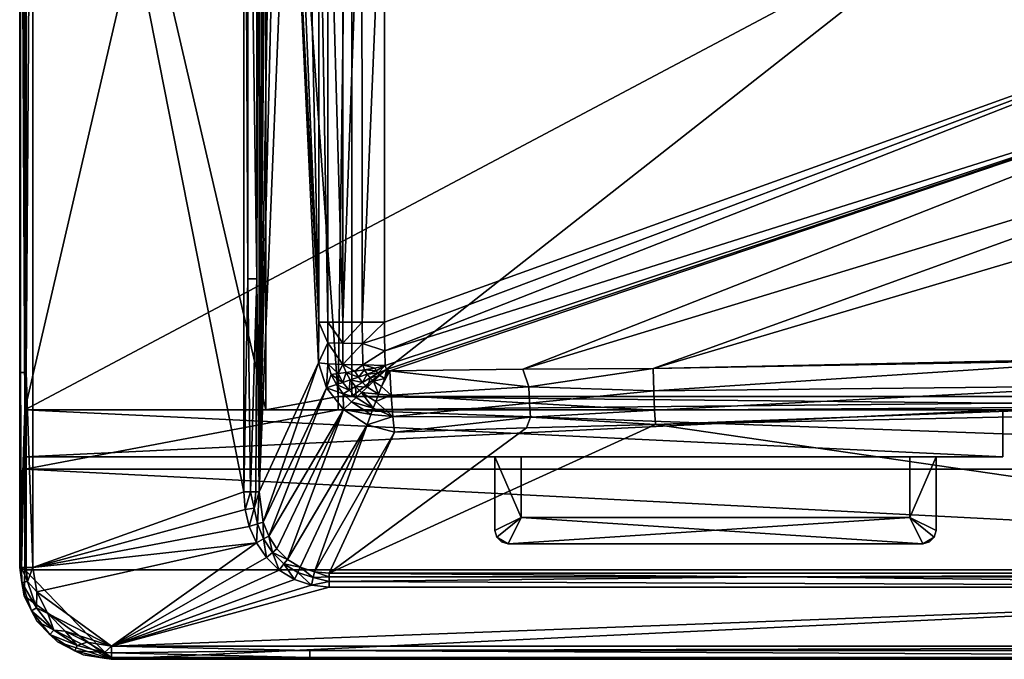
# Model space of a CAD drawing. Extents: x 0 to 750, y -490 to 0.
# Tile 1 of 23: x 0 to 375, y -490 to -247. Entities that reach past the tile are written whole.
import ezdxf

# ---------------------------------------------------------------- set-up
doc = ezdxf.new("R2010")
doc.units = 0
doc.header["$MEASUREMENT"] = 0
for name, color, linetype in [('LAYER00001', 7, 'Continuous'), ('LAYER00003', 7, 'Continuous'), ('LAYER00004', 7, 'Continuous')]:
    doc.layers.add(name, color=color, linetype=linetype)

msp = doc.modelspace()

# ---------------------------------------------------------------- linework, layer by layer
at = {"layer": 'LAYER00001', "color": 31}
for points in [[(2, -395, 770), (0, -455, 770), (0, 0, 770)], [(2, -395, 770), (0, 0, 770), (93.73, 0, 770)], [(0, -9.9, 795), (0, 0, 770), (0, -455, 770)], [(747, -395), (2, -395), (747, 0)], [(747, 0), (2, -395), (2, 0)], [(2, 0, 770), (2, 0), (2, -395, 770)], [(2, -395, 770), (2, 0), (2, -395)], [(2, -395, 770), (93.73, -395, 770), (2, 0, 770)], [(2, 0, 770), (93.73, -395, 770), (93.73, 0, 770)], [(93.73, 0, 770), (93.73, -395, 770), (2, -395, 770)], [(93.73, -395, 770), (121.27, -390, 669), (93.73, 0, 770)], [(93.73, 0, 770), (121.27, -390, 669), (126.46, 0, 650)], [(121.27, -390, 669), (93.73, -395, 770), (93.73, 0, 770)], [(126.46, 0, 650), (121.27, -390, 669), (93.73, 0, 770)], [(126.46, 0, 650), (121.27, -390, 669), (126.46, -390, 650)], [(126.46, 0, 650), (126.46, -390, 650), (121.27, -390, 669)], [(126.46, -390, 650), (623.54, -390, 650), (126.46, 0, 650)], [(126.46, 0, 650), (623.54, -390, 650), (623.54, 0, 650)], [(126.46, 0, 650), (623.54, 0, 650), (126.46, -390, 650)], [(126.46, -390, 650), (623.54, 0, 650), (623.54, -390, 650)], [(0, -455, 770), (0, -455, 795), (0, -9.9, 795)], [(0, -455, 795), (0.3, -84.08, 796.71), (0, -9.9, 795)], [(2.5, -84.08, 799.33), (2.5, -380.82, 799.33), (5, -18.92, 800)], [(5, -18.92, 800), (2.5, -380.82, 799.33), (5, -455, 800)], [(5, -455, 800), (85.37, -426.28, 800), (5, -18.92, 800)], [(5, -18.92, 800), (85.37, -426.28, 800), (85.37, -20.71, 800)], [(85.37, -426.28, 800), (86.95, -345.16, 799.79), (85.37, -20.71, 800)], [(85.37, -20.71, 800), (86.95, -345.16, 799.79), (86.95, -101.82, 799.79)], [(90.3, -101.82, 797.41), (90.3, -345.16, 797.41), (91.17, -20.71, 795.52)], [(91.17, -20.71, 795.52), (90.3, -345.16, 797.41), (91.17, -426.28, 795.52)], [(92.65, -117.24, 789.88), (91.17, -20.71, 795.52), (91.17, -426.28, 795.52)], [(0.3, -380.82, 796.71), (0.3, -84.08, 796.71), (0, -455, 795)], [(0.3, -380.82, 796.71), (2.5, -380.82, 799.33), (0.3, -84.08, 796.71)], [(0.3, -84.08, 796.71), (2.5, -380.82, 799.33), (2.5, -84.08, 799.33)], [(86.95, -345.16, 799.79), (90.3, -345.16, 797.41), (86.95, -101.82, 799.79)], [(86.95, -101.82, 799.79), (90.3, -345.16, 797.41), (90.3, -101.82, 797.41)], [(93.17, -124.92, 787.91), (92.65, -117.24, 789.88), (91.17, -426.28, 795.52)], [(93.17, -124.92, 787.91), (91.17, -426.28, 795.52), (94.15, -130.25, 784.18)], [(96.01, -136.01, 777.07), (94.15, -130.25, 784.18), (91.17, -426.28, 795.52)], [(96.01, -136.01, 777.07), (91.17, -426.28, 795.52), (98.25, -139, 768.55)], [(102.72, -144.97, 751.51), (98.25, -139, 768.55), (91.17, -426.28, 795.52)], [(113.82, -377.21, 709.17), (102.72, -144.97, 751.51), (91.17, -426.28, 795.52)], [(113.82, -377.21, 709.17), (113.89, -361.75, 708.91), (102.72, -144.97, 751.51)], [(102.72, -144.97, 751.51), (113.89, -361.75, 708.91), (104.95, -147.96, 742.99)], [(104.95, -147.96, 742.99), (113.89, -361.75, 708.91), (109.42, -153.93, 725.95)], [(109.42, -153.93, 725.95), (113.89, -361.75, 708.91), (113.89, -159.91, 708.91)], [(117.37, -160.33, 700.95), (113.89, -159.91, 708.91), (117.35, -361.75, 700.99)], [(117.35, -361.75, 700.99), (113.89, -159.91, 708.91), (113.89, -361.75, 708.91)], [(117.37, -160.33, 700.95), (117.35, -361.75, 700.99), (123.06, -361.75, 694.5)], [(117.37, -160.33, 700.95), (123.06, -361.75, 694.5), (123.02, -160.71, 694.53)], [(123.06, -361.75, 694.5), (130.37, -161.01, 690.1), (123.02, -160.71, 694.53)], [(130.47, -361.75, 690.06), (130.37, -161.01, 690.1), (123.06, -361.75, 694.5)], [(130.47, -361.75, 690.06), (138.89, -161.21, 688.1), (130.37, -161.01, 690.1)], [(138.89, -361.75, 688.1), (138.89, -161.21, 688.1), (130.47, -361.75, 690.06)], [(138.89, -361.75, 688.1), (487.02, -236.09, 662.12), (138.89, -161.21, 688.1)], [(138.89, -361.75, 688.1), (138.99, -367.2, 688.12), (487.02, -236.09, 662.12)], [(487.02, -236.09, 662.12), (138.99, -367.2, 688.12), (139.08, -372.66, 688.2)], [(487.02, -236.09, 662.12), (139.08, -372.66, 688.2), (495.29, -260.25, 662.23)], [(495.29, -260.25, 662.23), (139.08, -372.66, 688.2), (139.15, -378.12, 688.34)], [(139.7, -379.66, 688.36), (495.29, -260.25, 662.23), (139.15, -378.12, 688.34)], [(139.7, -379.66, 688.36), (141.03, -380.26, 688.3), (495.29, -260.25, 662.23)], [(141.03, -380.26, 688.3), (191.68, -379.62, 685.5), (495.29, -260.25, 662.23)], [(495.29, -260.25, 662.23), (191.68, -379.62, 685.5), (505.79, -283.85, 663.65)], [(505.79, -283.85, 663.65), (191.68, -379.62, 685.5), (241.21, -379.35, 683.4)], [(241.21, -379.35, 683.4), (524.13, -295.31, 664.23), (505.79, -283.85, 663.65)], [(597.07, -371.66, 669.86), (524.13, -295.31, 664.23), (241.21, -379.35, 683.4)], [(86.95, -345.16, 799.79), (85.37, -426.28, 800), (87.92, -426.28, 799.43)], [(86.95, -345.16, 799.79), (87.92, -426.28, 799.43), (90.3, -345.16, 797.41)], [(90.3, -345.16, 797.41), (87.92, -426.28, 799.43), (89.98, -426.28, 797.84)], [(91.17, -426.28, 795.52), (90.3, -345.16, 797.41), (89.98, -426.28, 797.84)], [(113.89, -361.75, 708.91), (113.82, -377.21, 709.17), (117.35, -369.6, 701.02)], [(117.35, -361.75, 700.99), (113.89, -361.75, 708.91), (117.35, -369.6, 701.02)], [(123.1, -369.73, 694.52), (123.06, -361.75, 694.5), (117.35, -361.75, 700.99)], [(117.35, -369.6, 701.02), (123.1, -369.73, 694.52), (117.35, -361.75, 700.99)], [(130.47, -361.75, 690.06), (123.06, -361.75, 694.5), (123.1, -369.73, 694.52)], [(130.47, -361.75, 690.06), (123.1, -369.73, 694.52), (130.57, -369.84, 690.08)], [(130.47, -361.75, 690.06), (130.57, -369.84, 690.08), (138.89, -361.75, 688.1)], [(130.57, -369.84, 690.08), (138.99, -367.2, 688.12), (138.89, -361.75, 688.1)], [(139.08, -372.66, 688.2), (138.99, -367.2, 688.12), (130.57, -369.84, 690.08)], [(117.35, -369.6, 701.02), (113.82, -377.21, 709.17), (117.32, -377.51, 701.18)], [(123.12, -377.77, 694.66), (117.35, -369.6, 701.02), (117.32, -377.51, 701.18)], [(123.1, -369.73, 694.52), (117.35, -369.6, 701.02), (123.12, -377.77, 694.66)], [(123.1, -369.73, 694.52), (123.12, -377.77, 694.66), (130.57, -369.84, 690.08)], [(130.57, -369.84, 690.08), (123.12, -377.77, 694.66), (130.63, -377.98, 690.24)], [(139.08, -372.66, 688.2), (130.57, -369.84, 690.08), (130.63, -377.98, 690.24)], [(139.08, -372.66, 688.2), (130.63, -377.98, 690.24), (139.15, -378.12, 688.34)], [(419.16, -376.15, 676.7), (597.07, -371.66, 669.86), (241.21, -379.35, 683.4)], [(91.17, -426.28, 795.52), (92.68, -437.78, 796.36), (113.82, -377.21, 709.17)], [(113.82, -377.21, 709.17), (92.68, -437.78, 796.36), (116.91, -386.68, 705.04)], [(113.82, -377.21, 709.17), (116.91, -386.68, 705.04), (117.32, -377.51, 701.18)], [(117.32, -377.51, 701.18), (116.91, -386.68, 705.04), (118.67, -381.59, 699.78)], [(123.12, -377.77, 694.66), (117.32, -377.51, 701.18), (121.29, -381.24, 696.67)], [(121.29, -381.24, 696.67), (117.32, -377.51, 701.18), (118.67, -381.59, 699.78)], [(124.31, -380.82, 693.98), (123.12, -377.77, 694.66), (121.29, -381.24, 696.67)], [(127.69, -380.33, 691.77), (130.63, -377.98, 690.24), (123.12, -377.77, 694.66)], [(123.12, -377.77, 694.66), (124.31, -380.82, 693.98), (127.69, -380.33, 691.77)], [(131.35, -379.78, 690.07), (130.63, -377.98, 690.24), (127.69, -380.33, 691.77)], [(131.35, -379.78, 690.07), (135.21, -379.18, 688.92), (130.63, -377.98, 690.24)], [(139.15, -378.12, 688.34), (130.63, -377.98, 690.24), (135.21, -379.18, 688.92)], [(135.74, -380.22, 688.89), (139.15, -378.12, 688.34), (135.21, -379.18, 688.92)], [(136.41, -381.15, 688.85), (139.15, -378.12, 688.34), (135.74, -380.22, 688.89)], [(136.41, -381.15, 688.85), (139.7, -379.66, 688.36), (139.15, -378.12, 688.34)], [(241.49, -387.84, 685.69), (419.16, -376.15, 676.7), (241.21, -379.35, 683.4)], [(241.49, -387.84, 685.69), (419.49, -385.93, 679.88), (419.16, -376.15, 676.7)], [(0, -455, 795), (0.67, -455, 797.5), (0.3, -380.82, 796.71)], [(0.3, -380.82, 796.71), (0.67, -455, 797.5), (2.5, -380.82, 799.33)], [(0.67, -455, 797.5), (2.5, -455, 799.33), (2.5, -380.82, 799.33)], [(5, -455, 800), (2.5, -380.82, 799.33), (2.5, -455, 799.33)], [(118.67, -381.59, 699.78), (116.91, -386.68, 705.04), (120.67, -385.43, 698.57)], [(121.29, -381.24, 696.67), (118.67, -381.59, 699.78), (123.13, -384.59, 695.8)], [(123.13, -384.59, 695.8), (118.67, -381.59, 699.78), (120.67, -385.43, 698.57)], [(123.13, -384.59, 695.8), (124.31, -380.82, 693.98), (121.29, -381.24, 696.67)], [(124.31, -380.82, 693.98), (123.13, -384.59, 695.8), (125.92, -383.63, 693.4)], [(128.99, -382.57, 691.43), (127.69, -380.33, 691.77), (124.31, -380.82, 693.98)], [(125.92, -383.63, 693.4), (128.99, -382.57, 691.43), (124.31, -380.82, 693.98)], [(127.69, -380.33, 691.77), (128.99, -382.57, 691.43), (131.35, -379.78, 690.07)], [(132.29, -381.42, 689.91), (131.35, -379.78, 690.07), (128.99, -382.57, 691.43)], [(130.58, -384.59, 691.15), (132.29, -381.42, 689.91), (128.99, -382.57, 691.43)], [(132.29, -381.42, 689.91), (130.58, -384.59, 691.15), (133.43, -382.91, 689.78)], [(135.74, -380.22, 688.89), (135.21, -379.18, 688.92), (131.35, -379.78, 690.07)], [(131.35, -379.78, 690.07), (132.29, -381.42, 689.91), (135.74, -380.22, 688.89)], [(132.29, -381.42, 689.91), (136.41, -381.15, 688.85), (135.74, -380.22, 688.89)], [(133.43, -382.91, 689.78), (136.41, -381.15, 688.85), (132.29, -381.42, 689.91)], [(136.41, -381.15, 688.85), (133.43, -382.91, 689.78), (137.19, -381.96, 688.81)], [(133.43, -382.91, 689.78), (134.76, -384.2, 689.67), (137.19, -381.96, 688.81)], [(137.19, -381.96, 688.81), (134.76, -384.2, 689.67), (139.05, -383.18, 688.73)], [(137.19, -381.96, 688.81), (139.7, -379.66, 688.36), (136.41, -381.15, 688.85)], [(139.7, -379.66, 688.36), (137.19, -381.96, 688.81), (139.05, -383.18, 688.73)], [(141.47, -389.5, 690.23), (141.03, -380.26, 688.3), (137.84, -386.19, 689.51)], [(137.84, -386.19, 689.51), (141.03, -380.26, 688.3), (139.05, -383.18, 688.73)], [(140.3, -380.11, 688.34), (139.7, -379.66, 688.36), (139.05, -383.18, 688.73)], [(140.3, -380.11, 688.34), (139.05, -383.18, 688.73), (141.03, -380.26, 688.3)], [(139.7, -379.66, 688.36), (140.3, -380.11, 688.34), (141.03, -380.26, 688.3)], [(141.03, -380.26, 688.3), (193.86, -386.32, 686.73), (191.68, -379.62, 685.5)], [(141.03, -380.26, 688.3), (141.47, -389.5, 690.23), (193.86, -386.32, 686.73)], [(193.86, -386.32, 686.73), (241.21, -379.35, 683.4), (191.68, -379.62, 685.5)], [(241.49, -387.84, 685.69), (241.21, -379.35, 683.4), (193.86, -386.32, 686.73)], [(120.67, -385.43, 698.57), (116.91, -386.68, 705.04), (123.24, -388.94, 697.59)], [(123.13, -384.59, 695.8), (120.67, -385.43, 698.57), (125.44, -387.63, 695.09)], [(120.67, -385.43, 698.57), (123.24, -388.94, 697.59), (125.44, -387.63, 695.09)], [(125.92, -383.63, 693.4), (123.13, -384.59, 695.8), (125.44, -387.63, 695.09)], [(125.92, -383.63, 693.4), (125.44, -387.63, 695.09), (127.9, -386.18, 692.92)], [(127.9, -386.18, 692.92), (125.44, -387.63, 695.09), (128.17, -390.32, 694.55)], [(128.99, -382.57, 691.43), (125.92, -383.63, 693.4), (130.58, -384.59, 691.15)], [(130.58, -384.59, 691.15), (125.92, -383.63, 693.4), (127.9, -386.18, 692.92)], [(132.42, -386.37, 690.92), (130.58, -384.59, 691.15), (127.9, -386.18, 692.92)], [(130.21, -388.42, 692.56), (127.9, -386.18, 692.92), (128.17, -390.32, 694.55)], [(127.9, -386.18, 692.92), (130.21, -388.42, 692.56), (132.42, -386.37, 690.92)], [(133.43, -382.91, 689.78), (130.58, -384.59, 691.15), (132.42, -386.37, 690.92)], [(133.43, -382.91, 689.78), (132.42, -386.37, 690.92), (134.76, -384.2, 689.67)], [(132.42, -386.37, 690.92), (136.69, -389.1, 690.67), (134.76, -384.2, 689.67)], [(134.76, -384.2, 689.67), (137.84, -386.19, 689.51), (139.05, -383.18, 688.73)], [(137.84, -386.19, 689.51), (134.76, -384.2, 689.67), (136.69, -389.1, 690.67)], [(136.69, -389.1, 690.67), (141.47, -389.5, 690.23), (137.84, -386.19, 689.51)], [(241.49, -387.84, 685.69), (241.83, -395.2, 690.52), (419.49, -385.93, 679.88)], [(419.49, -385.93, 679.88), (241.83, -395.2, 690.52), (419.91, -393.9, 686.38)], [(116.91, -386.68, 705.04), (92.68, -437.78, 796.36), (94.83, -443.14, 796.7)], [(121.27, -395, 669), (121.27, -390, 669), (93.73, -395, 770)], [(121.27, -395, 669), (93.73, -395, 770), (121.27, -390, 669)], [(116.91, -386.68, 705.04), (94.83, -443.14, 796.7), (123.36, -394.88, 702.34)], [(123.36, -394.88, 702.34), (123.24, -388.94, 697.59), (116.91, -386.68, 705.04)], [(121.27, -390, 669), (628.73, -390, 669), (126.46, -390, 650)], [(121.27, -395, 669), (628.73, -395, 669), (121.27, -390, 669)], [(121.27, -390, 669), (628.73, -395, 669), (628.73, -390, 669)], [(126.46, -390, 650), (628.73, -390, 669), (121.27, -390, 669)], [(628.73, -395, 669), (121.27, -395, 669), (628.73, -390, 669)], [(628.73, -390, 669), (121.27, -395, 669), (121.27, -390, 669)], [(123.24, -388.94, 697.59), (128.17, -390.32, 694.55), (125.44, -387.63, 695.09)], [(123.36, -394.88, 702.34), (126.33, -392.05, 696.87), (123.24, -388.94, 697.59)], [(126.33, -392.05, 696.87), (128.17, -390.32, 694.55), (123.24, -388.94, 697.59)], [(126.46, -390, 650), (628.73, -390, 669), (623.54, -390, 650)], [(623.54, -390, 650), (628.73, -390, 669), (126.46, -390, 650)], [(130.21, -388.42, 692.56), (128.17, -390.32, 694.55), (134.63, -394.45, 694.06)], [(130.21, -388.42, 692.56), (136.69, -389.1, 690.67), (132.42, -386.37, 690.92)], [(130.21, -388.42, 692.56), (135.61, -391.86, 692.2), (136.69, -389.1, 690.67)], [(135.61, -391.86, 692.2), (130.21, -388.42, 692.56), (134.63, -394.45, 694.06)], [(135.61, -391.86, 692.2), (141.47, -389.5, 690.23), (136.69, -389.1, 690.67)], [(142.06, -397.57, 695.11), (141.47, -389.5, 690.23), (135.61, -391.86, 692.2)], [(193.86, -386.32, 686.73), (141.47, -389.5, 690.23), (194.18, -392.51, 689.65)], [(194.18, -392.51, 689.65), (141.47, -389.5, 690.23), (142.06, -397.57, 695.11)], [(241.49, -387.84, 685.69), (193.86, -386.32, 686.73), (194.18, -392.51, 689.65)], [(241.49, -387.84, 685.69), (194.18, -392.51, 689.65), (241.83, -395.2, 690.52)], [(123.36, -394.88, 702.34), (133.75, -396.81, 696.24), (126.33, -392.05, 696.87)], [(134.63, -394.45, 694.06), (128.17, -390.32, 694.55), (126.33, -392.05, 696.87)], [(133.75, -396.81, 696.24), (134.63, -394.45, 694.06), (126.33, -392.05, 696.87)], [(134.63, -394.45, 694.06), (142.06, -397.57, 695.11), (135.61, -391.86, 692.2)], [(194.55, -397.8, 693.98), (194.18, -392.51, 689.65), (142.06, -397.57, 695.11)], [(194.18, -392.51, 689.65), (194.55, -397.8, 693.98), (241.83, -395.2, 690.52)], [(242.21, -400.7, 697.38), (598.07, -393.01, 683.85), (419.91, -393.9, 686.38)], [(631.12, -457.27, 796.96), (598.07, -393.01, 683.85), (242.21, -400.7, 697.38)], [(2, -456, 770), (0, -455, 770), (2, -395, 770)], [(93.73, -395, 770), (2, -395, 770), (121.27, -395, 669)], [(121.27, -395, 669), (2, -395, 770), (2, -395)], [(121.27, -395, 669), (2, -395), (747, -395)], [(2, -456, 770), (2, -395, 770), (2, -417.62, 669)], [(2, -417.62, 669), (2, -395, 770), (2, -395, 669)], [(121.27, -395, 669), (2, -395, 669), (93.73, -395, 770)], [(93.73, -395, 770), (2, -395, 669), (2, -395, 770)], [(747, -417.62, 669), (2, -417.62, 669), (121.27, -395, 669)], [(121.27, -395, 669), (2, -417.62, 669), (2, -395, 669)], [(123.36, -394.88, 702.34), (94.83, -443.14, 796.7), (97.95, -447.96, 796.96)], [(101.99, -451.99, 797.12), (123.36, -394.88, 702.34), (97.95, -447.96, 796.96)], [(101.99, -451.99, 797.12), (132.35, -400.76, 701.42), (123.36, -394.88, 702.34)], [(121.27, -395, 669), (747, -395), (628.73, -395, 669)], [(628.73, -395, 669), (747, -417.62, 669), (121.27, -395, 669)], [(123.36, -394.88, 702.34), (132.35, -400.76, 701.42), (133.75, -396.81, 696.24)], [(133.75, -396.81, 696.24), (132.35, -400.76, 701.42), (142.06, -397.57, 695.11)], [(133.75, -396.81, 696.24), (142.06, -397.57, 695.11), (134.63, -394.45, 694.06)], [(241.83, -395.2, 690.52), (194.55, -397.8, 693.98), (242.21, -400.7, 697.38)], [(241.83, -395.2, 690.52), (242.21, -400.7, 697.38), (419.91, -393.9, 686.38)], [(101.99, -451.99, 797.12), (106.83, -454.99, 797.18), (132.35, -400.76, 701.42)], [(132.35, -400.76, 701.42), (106.83, -454.99, 797.18), (112.24, -456.77, 797.13)], [(142.73, -403.55, 702.4), (132.35, -400.76, 701.42), (112.24, -456.77, 797.13)], [(631.12, -457.27, 796.96), (242.21, -400.7, 697.38), (117.92, -457.27, 796.96)], [(242.21, -400.7, 697.38), (193.03, -401.93, 699.56), (117.92, -457.27, 796.96)], [(132.35, -400.76, 701.42), (142.73, -403.55, 702.4), (142.06, -397.57, 695.11)], [(142.06, -397.57, 695.11), (142.73, -403.55, 702.4), (194.55, -397.8, 693.98)], [(142.73, -403.55, 702.4), (193.03, -401.93, 699.56), (194.55, -397.8, 693.98)], [(194.55, -397.8, 693.98), (193.03, -401.93, 699.56), (242.21, -400.7, 697.38)], [(142.73, -403.55, 702.4), (112.24, -456.77, 797.13), (117.92, -457.27, 796.96)], [(117.92, -457.27, 796.96), (193.03, -401.93, 699.56), (142.73, -403.55, 702.4)], [(2, -417.62, 669), (747, -456, 770), (2, -456, 770)], [(747, -417.62, 669), (747, -456, 770), (2, -417.62, 669)], [(85.88, -432.96, 800), (85.37, -426.28, 800), (5, -455, 800)], [(87.92, -426.28, 799.43), (85.37, -426.28, 800), (85.88, -432.96, 800)], [(89.32, -432.43, 798.89), (87.92, -426.28, 799.43), (85.88, -432.96, 800)], [(89.98, -426.28, 797.84), (87.92, -426.28, 799.43), (89.32, -432.43, 798.89)], [(89.98, -426.28, 797.84), (89.32, -432.43, 798.89), (91.17, -426.28, 795.52)], [(90.58, -438.47, 799.01), (91.17, -426.28, 795.52), (89.32, -432.43, 798.89)], [(92.68, -437.78, 796.36), (91.17, -426.28, 795.52), (90.58, -438.47, 799.01)], [(5, -455, 800), (87.45, -439.51, 800), (85.88, -432.96, 800)], [(87.45, -439.51, 800), (89.32, -432.43, 798.89), (85.88, -432.96, 800)], [(87.45, -439.51, 800), (90.58, -438.47, 799.01), (89.32, -432.43, 798.89)], [(87.45, -439.51, 800), (90.13, -445.71, 800), (90.58, -438.47, 799.01)], [(90.58, -438.47, 799.01), (90.13, -445.71, 800), (92.89, -444.2, 799.11)], [(92.68, -437.78, 796.36), (90.58, -438.47, 799.01), (92.89, -444.2, 799.11)], [(92.68, -437.78, 796.36), (92.89, -444.2, 799.11), (94.83, -443.14, 796.7)], [(5, -455, 800), (90.13, -445.71, 800), (87.45, -439.51, 800)], [(6.47, -464.27, 800), (90.13, -445.71, 800), (5, -455, 800)], [(35, -485, 800), (90.13, -445.71, 800), (6.47, -464.27, 800)], [(35, -485, 800), (93.95, -451.32, 800), (90.13, -445.71, 800)], [(90.13, -445.71, 800), (93.95, -451.32, 800), (92.89, -444.2, 799.11)], [(94.83, -443.14, 796.7), (92.89, -444.2, 799.11), (96.27, -449.38, 799.18)], [(92.89, -444.2, 799.11), (93.95, -451.32, 800), (96.27, -449.38, 799.18)], [(94.83, -443.14, 796.7), (96.27, -449.38, 799.18), (97.95, -447.96, 796.96)], [(93.95, -451.32, 800), (98.86, -456.04, 800), (96.27, -449.38, 799.18)], [(101.99, -451.99, 797.12), (97.95, -447.96, 796.96), (96.27, -449.38, 799.18)], [(96.27, -449.38, 799.18), (98.86, -456.04, 800), (100.66, -453.72, 799.23)], [(101.99, -451.99, 797.12), (96.27, -449.38, 799.18), (100.66, -453.72, 799.23)], [(98.86, -456.04, 800), (93.95, -451.32, 800), (35, -485, 800)], [(98.86, -456.04, 800), (104.68, -459.6, 800), (100.66, -453.72, 799.23)], [(101.99, -451.99, 797.12), (100.66, -453.72, 799.23), (106.83, -454.99, 797.18)], [(100.66, -453.72, 799.23), (104.68, -459.6, 800), (105.91, -456.96, 799.25)], [(105.91, -456.96, 799.25), (106.83, -454.99, 797.18), (100.66, -453.72, 799.23)], [(2, -456, 770), (1.71, -465.82, 770), (0, -455, 770)], [(0.77, -460.71, 796.71), (0.67, -455, 797.5), (0, -455, 795)], [(1.71, -465.82, 795), (0.77, -460.71, 796.71), (0, -455, 795)], [(1.71, -465.82, 770), (1.71, -465.82, 795), (0, -455, 770)], [(0, -455, 770), (1.71, -465.82, 795), (0, -455, 795)], [(2.94, -460.35, 799.33), (2.5, -455, 799.33), (0.67, -455, 797.5)], [(2.94, -460.35, 799.33), (0.67, -455, 797.5), (0.77, -460.71, 796.71)], [(35, -490, 770), (1.71, -465.82, 770), (2, -456, 770)], [(2, -456, 770), (747, -456, 770), (35, -490, 770)], [(5, -455, 800), (2.5, -455, 799.33), (2.94, -460.35, 799.33)], [(6.47, -464.27, 800), (5, -455, 800), (2.94, -460.35, 799.33)], [(35, -490, 770), (747, -456, 770), (715, -490, 770)], [(35, -485, 800), (104.68, -459.6, 800), (98.86, -456.04, 800)], [(104.68, -459.6, 800), (111.15, -461.77, 800), (105.91, -456.96, 799.25)], [(106.83, -454.99, 797.18), (105.91, -456.96, 799.25), (111.78, -458.9, 799.23)], [(105.91, -456.96, 799.25), (111.15, -461.77, 800), (111.78, -458.9, 799.23)], [(112.24, -456.77, 797.13), (106.83, -454.99, 797.18), (111.78, -458.9, 799.23)], [(112.24, -456.77, 797.13), (111.78, -458.9, 799.23), (117.92, -458.61, 798.58)], [(117.92, -457.27, 796.96), (112.24, -456.77, 797.13), (117.92, -458.61, 798.58)], [(288.99, -458.61, 798.58), (631.12, -457.27, 796.96), (117.92, -457.27, 796.96)], [(288.99, -458.61, 798.58), (117.92, -457.27, 796.96), (117.92, -458.61, 798.58)], [(545.59, -458.61, 798.58), (631.12, -457.27, 796.96), (288.99, -458.61, 798.58)], [(6.42, -470.47, 799.33), (2.94, -460.35, 799.33), (0.77, -460.71, 796.71)], [(4.48, -471.52, 796.71), (0.77, -460.71, 796.71), (1.71, -465.82, 795)], [(4.48, -471.52, 796.71), (6.42, -470.47, 799.33), (0.77, -460.71, 796.71)], [(6.42, -470.47, 799.33), (6.47, -464.27, 800), (2.94, -460.35, 799.33)], [(35, -485, 800), (111.15, -461.77, 800), (104.68, -459.6, 800)], [(111.78, -458.9, 799.23), (111.15, -461.77, 800), (117.92, -460.43, 799.63)], [(111.15, -461.77, 800), (117.92, -462.49, 800), (117.92, -460.43, 799.63)], [(117.92, -458.61, 798.58), (111.78, -458.9, 799.23), (117.92, -460.43, 799.63)], [(117.92, -458.61, 798.58), (117.92, -460.43, 799.63), (288.99, -458.61, 798.58)], [(117.92, -460.43, 799.63), (631.12, -462.49, 800), (288.99, -458.61, 798.58)], [(117.92, -462.49, 800), (631.12, -462.49, 800), (117.92, -460.43, 799.63)], [(288.99, -458.61, 798.58), (631.12, -462.49, 800), (545.59, -458.61, 798.58)], [(10.73, -472.63, 800), (6.47, -464.27, 800), (6.42, -470.47, 799.33)], [(6.47, -464.27, 800), (10.73, -472.63, 800), (35, -485, 800)], [(117.92, -462.49, 800), (111.15, -461.77, 800), (35, -485, 800)], [(117.92, -462.49, 800), (35, -485, 800), (631.12, -462.49, 800)], [(631.12, -462.49, 800), (35, -485, 800), (715, -485, 800)], [(35, -490, 770), (6.68, -475.57, 770), (1.71, -465.82, 770)], [(6.68, -475.57, 795), (4.48, -471.52, 796.71), (1.71, -465.82, 795)], [(1.71, -465.82, 795), (1.71, -465.82, 770), (6.68, -475.57, 795)], [(6.68, -475.57, 795), (1.71, -465.82, 770), (6.68, -475.57, 770)], [(4.48, -471.52, 796.71), (12.99, -478.91, 799.33), (6.42, -470.47, 799.33)], [(6.68, -475.57, 795), (11.5, -480.53, 796.71), (4.48, -471.52, 796.71)], [(11.5, -480.53, 796.71), (12.99, -478.91, 799.33), (4.48, -471.52, 796.71)], [(12.99, -478.91, 799.33), (10.73, -472.63, 800), (6.42, -470.47, 799.33)], [(35, -490, 770), (14.43, -483.32, 770), (6.68, -475.57, 770)], [(6.68, -475.57, 795), (14.43, -483.32, 795), (11.5, -480.53, 796.71)], [(6.68, -475.57, 795), (6.68, -475.57, 770), (14.43, -483.32, 795)], [(14.43, -483.32, 795), (6.68, -475.57, 770), (14.43, -483.32, 770)], [(17.37, -479.27, 800), (10.73, -472.63, 800), (12.99, -478.91, 799.33)], [(35, -485, 800), (10.73, -472.63, 800), (17.37, -479.27, 800)], [(11.5, -480.53, 796.71), (21.94, -484.76, 799.33), (12.99, -478.91, 799.33)], [(21.94, -484.76, 799.33), (17.37, -479.27, 800), (12.99, -478.91, 799.33)], [(25.73, -483.53, 800), (17.37, -479.27, 800), (21.94, -484.76, 799.33)], [(35, -485, 800), (17.37, -479.27, 800), (25.73, -483.53, 800)], [(11.5, -480.53, 796.71), (14.43, -483.32, 795), (21.06, -486.78, 796.71)], [(11.5, -480.53, 796.71), (21.06, -486.78, 796.71), (21.94, -484.76, 799.33)], [(24.18, -488.29, 770), (14.43, -483.32, 770), (35, -490, 770)], [(14.43, -483.32, 795), (24.18, -488.29, 795), (21.06, -486.78, 796.71)], [(14.43, -483.32, 795), (14.43, -483.32, 770), (24.18, -488.29, 795)], [(24.18, -488.29, 795), (14.43, -483.32, 770), (24.18, -488.29, 770)], [(25.73, -483.53, 800), (21.94, -484.76, 799.33), (32.32, -487.39, 799.33)], [(25.73, -483.53, 800), (32.32, -487.39, 799.33), (35, -485, 800)], [(21.94, -484.76, 799.33), (21.06, -486.78, 796.71), (32.32, -487.39, 799.33)], [(21.06, -486.78, 796.71), (24.18, -488.29, 795), (32.13, -489.58, 796.71)], [(32.13, -489.58, 796.71), (32.32, -487.39, 799.33), (21.06, -486.78, 796.71)], [(32.32, -487.39, 799.33), (32.13, -489.58, 796.71), (35, -489.33, 797.5)], [(35, -487.5, 799.33), (35, -485, 800), (32.32, -487.39, 799.33)], [(35, -487.5, 799.33), (32.32, -487.39, 799.33), (35, -489.33, 797.5)], [(35, -487.5, 799.33), (110.56, -486.71, 799.7), (35, -485, 800)], [(110.56, -486.71, 799.7), (715, -485, 800), (35, -485, 800)], [(35, -487.5, 799.33), (110.56, -489.33, 797.5), (110.56, -486.71, 799.7)], [(35, -487.5, 799.33), (35, -489.33, 797.5), (110.56, -489.33, 797.5)], [(639.44, -486.71, 799.7), (715, -485, 800), (110.56, -486.71, 799.7)], [(639.44, -486.71, 799.7), (110.56, -486.71, 799.7), (639.44, -489.33, 797.5)], [(639.44, -489.33, 797.5), (110.56, -486.71, 799.7), (110.56, -489.33, 797.5)], [(24.18, -488.29, 795), (35, -490, 795), (32.13, -489.58, 796.71)], [(24.18, -488.29, 795), (24.18, -488.29, 770), (35, -490, 795)], [(35, -490, 795), (24.18, -488.29, 770), (35, -490, 770)], [(32.13, -489.58, 796.71), (35, -490, 795), (35, -489.33, 797.5)], [(715, -490, 795), (110.56, -489.33, 797.5), (35, -490, 795)], [(35, -490, 795), (110.56, -489.33, 797.5), (35, -489.33, 797.5)], [(35, -490, 795), (35, -490, 770), (715, -490, 795)], [(715, -490, 795), (35, -490, 770), (715, -490, 770)], [(715, -490, 795), (639.44, -489.33, 797.5), (110.56, -489.33, 797.5)]]:
    msp.add_3dface(points, dxfattribs=at)
at = {"layer": 'LAYER00003', "color": 31}
for points in [[(2, -413, 669), (2, -395, 140), (2, -413, 140)], [(374.5, -395, 669), (2, -395, 669), (374.5, -413, 669)], [(374.5, -413, 669), (2, -395, 669), (2, -413, 669)], [(374.5, -413, 140), (2, -413, 140), (374.5, -395, 140)], [(374.5, -395, 140), (2, -413, 140), (2, -395, 140)], [(374.5, -395, 669), (374.5, -395, 140), (2, -395, 669)], [(2, -395, 669), (374.5, -395, 140), (2, -395, 140)], [(2, -395, 669), (2, -395, 140), (2, -413, 669)], [(374.5, -413, 669), (374.5, -413, 140), (374.5, -395, 669)], [(374.5, -395, 669), (374.5, -413, 140), (374.5, -395, 140)], [(2, -413, 669), (2, -413, 140), (374.5, -413, 669)], [(374.5, -413, 669), (2, -413, 140), (374.5, -413, 140)]]:
    msp.add_3dface(points, dxfattribs=at)
at = {"layer": 'LAYER00004', "color": 31}
for points in [[(191, -413, 639), (181, -413, 639), (191, -436, 639)], [(191, -436, 639), (181, -413, 639), (181, -441, 639)], [(181, -441, 623), (181, -413, 623), (191, -436, 623)], [(191, -436, 623), (181, -413, 623), (191, -413, 623)], [(191, -413, 639), (191, -413, 623), (181, -413, 639)], [(181, -413, 639), (191, -413, 623), (181, -413, 623)], [(181, -413, 639), (181, -413, 623), (181, -441, 639)], [(181, -441, 639), (181, -413, 623), (181, -441, 623)], [(191, -413, 623), (191, -413, 639), (191, -436, 623)], [(191, -436, 623), (191, -413, 639), (191, -436, 639)], [(339, -413, 639), (339, -413, 623), (339, -436, 639)], [(339, -436, 639), (339, -413, 623), (339, -436, 623)], [(339, -413, 623), (339, -413, 639), (349, -413, 623)], [(349, -413, 623), (339, -413, 639), (349, -413, 639)], [(339, -436, 639), (349, -441, 639), (349, -413, 639)], [(339, -436, 639), (349, -413, 639), (339, -413, 639)], [(339, -413, 623), (349, -413, 623), (339, -436, 623)], [(339, -436, 623), (349, -413, 623), (349, -441, 623)], [(349, -413, 623), (349, -413, 639), (349, -441, 623)], [(349, -441, 623), (349, -413, 639), (349, -441, 639)], [(191, -436, 639), (181, -441, 639), (181.67, -443.5, 639)], [(181, -441, 623), (191, -436, 623), (181.67, -443.5, 623)], [(186, -446, 639), (191, -436, 639), (181.67, -443.5, 639)], [(181.67, -443.5, 623), (191, -436, 623), (186, -446, 623)], [(344, -446, 639), (191, -436, 639), (186, -446, 639)], [(191, -436, 623), (339, -436, 623), (186, -446, 623)], [(186, -446, 623), (339, -436, 623), (344, -446, 623)], [(191, -436, 623), (191, -436, 639), (339, -436, 623)], [(339, -436, 623), (191, -436, 639), (339, -436, 639)], [(344, -446, 639), (339, -436, 639), (191, -436, 639)], [(344, -446, 639), (348.33, -443.5, 639), (339, -436, 639)], [(348.33, -443.5, 639), (349, -441, 639), (339, -436, 639)], [(344, -446, 623), (339, -436, 623), (348.33, -443.5, 623)], [(339, -436, 623), (349, -441, 623), (348.33, -443.5, 623)], [(181, -441, 639), (181, -441, 623), (181.67, -443.5, 639)], [(181.67, -443.5, 639), (181, -441, 623), (181.67, -443.5, 623)], [(349, -441, 623), (349, -441, 639), (348.33, -443.5, 623)], [(348.33, -443.5, 623), (349, -441, 639), (348.33, -443.5, 639)], [(181.67, -443.5, 623), (183.5, -445.33, 639), (181.67, -443.5, 639)], [(186, -446, 639), (181.67, -443.5, 639), (183.5, -445.33, 639)], [(181.67, -443.5, 623), (186, -446, 623), (183.5, -445.33, 623)], [(183.5, -445.33, 623), (183.5, -445.33, 639), (181.67, -443.5, 623)], [(183.5, -445.33, 639), (183.5, -445.33, 623), (186, -446, 639)], [(186, -446, 639), (183.5, -445.33, 623), (186, -446, 623)], [(344, -446, 623), (344, -446, 639), (186, -446, 623)], [(186, -446, 623), (344, -446, 639), (186, -446, 639)], [(346.5, -445.33, 639), (348.33, -443.5, 639), (344, -446, 639)], [(344, -446, 623), (348.33, -443.5, 623), (346.5, -445.33, 623)], [(346.5, -445.33, 623), (346.5, -445.33, 639), (344, -446, 623)], [(344, -446, 623), (346.5, -445.33, 639), (344, -446, 639)], [(346.5, -445.33, 639), (346.5, -445.33, 623), (348.33, -443.5, 639)], [(348.33, -443.5, 639), (346.5, -445.33, 623), (348.33, -443.5, 623)]]:
    msp.add_3dface(points, dxfattribs=at)

doc.saveas('drawing.dxf')
